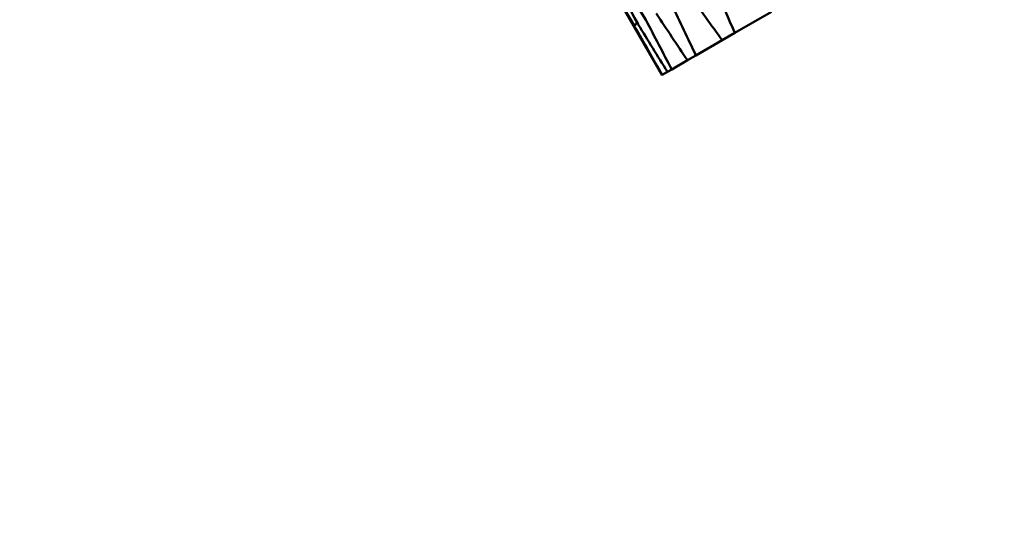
# Model space of a CAD drawing. Header units: millimetres. Extents: x 188 to 1913, y 148 to 2839.
# Tile 74 of 211: x 642.23 to 646.78, y 434.52 to 436.85. Entities that reach past the tile are written whole.
import ezdxf

# ---------------------------------------------------------------- set-up
doc = ezdxf.new("R2010")
doc.units = ezdxf.units.MM
doc.header["$LTSCALE"] = 10
doc.layers.add('Widoczne (ISO)', color=7, linetype='Continuous', lineweight=50)

msp = doc.modelspace()

# ---------------------------------------------------------------- linework, layer by layer
at = {"layer": 'Widoczne (ISO)'}
for p, q in [((645.2013, 436.594), (644.7812, 437.3218)), ((645.7073, 436.8862), (645.5381, 436.7885)), ((645.4795, 436.7547), (645.5381, 436.7885)), ((645.4795, 436.7547), (645.3582, 436.6846)), ((645.319, 436.662), (645.3582, 436.6846)), ((645.319, 436.662), (645.246, 436.6198)), ((645.2013, 436.594), (645.202, 436.5944)), ((645.2264, 436.6085), (645.202, 436.5944)), ((645.2264, 436.6085), (645.246, 436.6198))]:
    msp.add_line(p, q, dxfattribs=at)
msp.add_circle((644.0056, 478.665), 50, dxfattribs=at)
for points, knots in [([(645.074, 436.8199), (644.9839, 436.9727), (644.8945, 437.1258), (644.7975, 437.2935), (644.7893, 437.3076), (644.7812, 437.3218)], [0.0297954, 0.0297954, 0.0297954, 0.0297954, 0.09092493, 0.09092493, 0.09655955, 0.09655955, 0.09655955, 0.09655955]), ([(645.1261, 436.85), (645.0305, 436.9996), (644.9356, 437.1495), (644.8327, 437.3138), (644.824, 437.3276), (644.8153, 437.3415)], [0.0297954, 0.0297954, 0.0297954, 0.0297954, 0.09092493, 0.09092493, 0.09655955, 0.09655955, 0.09655955, 0.09655955]), ([(644.8153, 437.3415), (644.823, 437.3271), (644.8306, 437.3128), (644.9216, 437.1417), (645.0056, 436.9853), (645.0903, 436.8293)], [0.0853813, 0.0853813, 0.0853813, 0.0853813, 0.09097809, 0.09097809, 0.15214536, 0.15214536, 0.15214536, 0.15214536]), ([(645.5381, 436.7885), (645.5035, 436.8677), (645.4691, 436.947), (645.4346, 437.0268), (645.4343, 437.0273), (645.4341, 437.0278)], [0, 0, 0, 0, 0.02969567, 0.02969567, 0.02988021, 0.02988021, 0.02988021, 0.02988021]), ([(645.3274, 436.9662), (645.3277, 436.9658), (645.328, 436.9653), (645.3786, 436.8947), (645.429, 436.8247), (645.4795, 436.7547)], [0.02951568, 0.02951568, 0.02951568, 0.02951568, 0.02969929, 0.02969929, 0.05939589, 0.05939589, 0.05939589, 0.05939589]), ([(645.3582, 436.6846), (645.3209, 436.7623), (645.2839, 436.84), (645.2467, 436.9184), (645.2465, 436.9189), (645.2463, 436.9194)], [0, 0, 0, 0, 0.02969567, 0.02969567, 0.02988021, 0.02988021, 0.02988021, 0.02988021]), ([(645.1749, 436.8782), (645.1752, 436.8777), (645.1755, 436.8773), (645.2234, 436.8051), (645.2711, 436.7335), (645.319, 436.662)], [0.02951568, 0.02951568, 0.02951568, 0.02951568, 0.02969929, 0.02969929, 0.05939589, 0.05939589, 0.05939589, 0.05939589]), ([(645.202, 436.5944), (645.1595, 436.669), (645.1171, 436.7437), (645.0745, 436.819), (645.0743, 436.8195), (645.074, 436.8199)], [0, 0, 0, 0, 0.02969567, 0.02969567, 0.02988021, 0.02988021, 0.02988021, 0.02988021]), ([(645.0903, 436.8293), (645.0906, 436.8289), (645.0909, 436.8284), (645.1361, 436.7547), (645.1812, 436.6816), (645.2264, 436.6085)], [0.02951568, 0.02951568, 0.02951568, 0.02951568, 0.02969929, 0.02969929, 0.05939589, 0.05939589, 0.05939589, 0.05939589]), ([(645.246, 436.6198), (645.2061, 436.696), (645.1664, 436.7722), (645.1266, 436.849), (645.1263, 436.8495), (645.1261, 436.85)], [0, 0, 0, 0, 0.02969567, 0.02969567, 0.02988021, 0.02988021, 0.02988021, 0.02988021])]:
    msp.add_open_spline(points, degree=3, knots=knots, dxfattribs=at)
msp.add_open_spline([(645.0856, 436.838), (645.0817, 436.832), (645.0779, 436.826), (645.074, 436.8199)], degree=3, dxfattribs=at)

doc.saveas('drawing.dxf')
